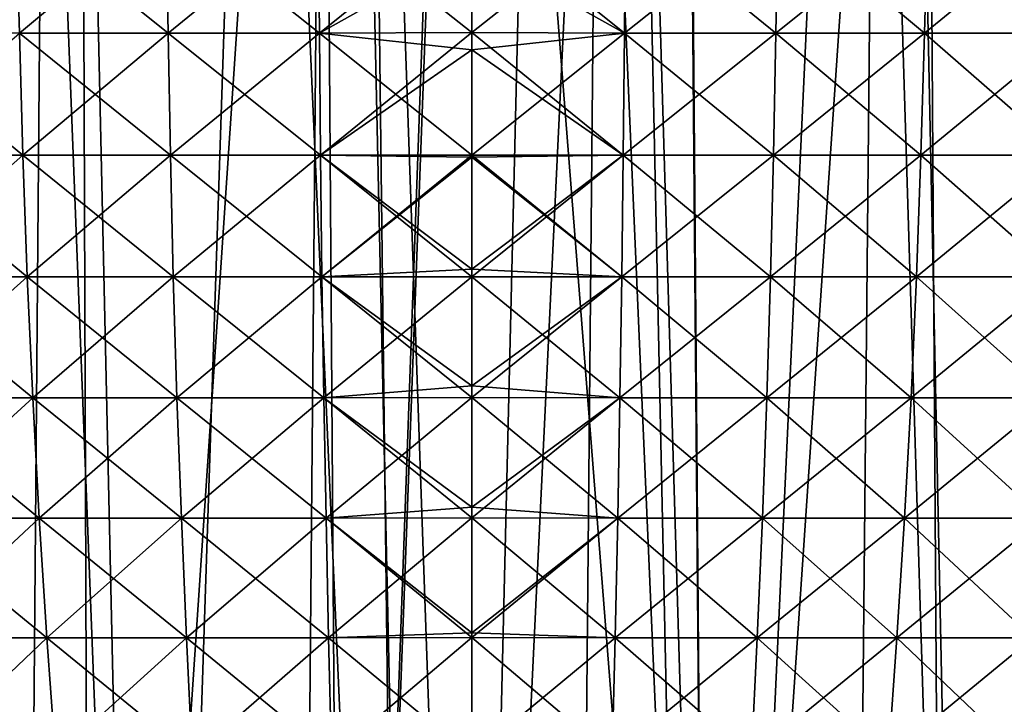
# Model space of a CAD drawing. Header units: millimetres. Extents: x -24 to 50, y -66 to 68.
# Tile 87 of 99: x -3.21 to 3.78, y 49.77 to 54.62. Entities that reach past the tile are written whole.
import ezdxf

# ---------------------------------------------------------------- set-up
doc = ezdxf.new("R2010")
doc.units = ezdxf.units.MM
doc.header["$LTSCALE"] = 65.185185
for name, color, linetype in [('1', 7, 'CONTINUOUS'), ('14', 7, 'CONTINUOUS'), ('15', 7, 'CONTINUOUS'), ('2', 7, 'CONTINUOUS'), ('43', 7, 'CONTINUOUS'), ('44', 7, 'CONTINUOUS')]:
    doc.layers.add(name, color=color, linetype=linetype)

msp = doc.modelspace()

# ---------------------------------------------------------------- linework, layer by layer
at = {"layer": '1', "color": 253, "linetype": 'Continuous', "true_color": 0xaab4c3}
for points in [[(-4.9007, 68.2, -24.0049), (-2.9531, 68.2, -24.3214), (-3.478, 5, -24.2519), (-4.9007, 68.2, -24.0049)], [(-3.478, 5, -24.2519), (-2.9531, 68.2, -24.3214), (-1.5446, 5, -24.4513), (-3.478, 5, -24.2519)], [(-2.9531, 68.2, -24.3214), (-0.9865, 68.2, -24.4801), (-1.5446, 5, -24.4513), (-2.9531, 68.2, -24.3214)], [(-1.5446, 5, -24.4513), (-0.9865, 68.2, -24.4801), (0.3985, 5, -24.4968), (-1.5446, 5, -24.4513)], [(-0.9865, 68.2, -24.4801), (0.9865, 68.2, -24.4801), (0.3985, 5, -24.4968), (-0.9865, 68.2, -24.4801)], [(0.3985, 5, -24.4968), (0.9865, 68.2, -24.4801), (2.3391, 5, -24.3881), (0.3985, 5, -24.4968)], [(0.9865, 68.2, -24.4801), (2.9531, 68.2, -24.3214), (2.3391, 5, -24.3881), (0.9865, 68.2, -24.4801)], [(2.3391, 5, -24.3881), (2.9531, 68.2, -24.3214), (4.265, 5, -24.1259), (2.3391, 5, -24.3881)], [(2.9531, 68.2, -24.3214), (4.9007, 68.2, -24.0049), (4.265, 5, -24.1259), (2.9531, 68.2, -24.3214)]]:
    msp.add_3dface(points, dxfattribs=at)
at = {"layer": '14', "color": 253, "linetype": 'Continuous', "true_color": 0xaab4c3}
for points in [[(0, 64.3, 20.5), (-0.9046, 39.2, 20.48), (-1.0729, 63.4, 20.4719), (0, 64.3, 20.5)], [(0, 63.4, 20.5), (-0.9046, 39.2, 20.48), (0, 64.3, 20.5), (0, 63.4, 20.5)], [(-3.2057, 63.4, -20.2478), (-4.8888, 63.4, -19.9085), (-4.0447, 39.2, -20.097), (-3.2057, 63.4, -20.2478)], [(-2.7823, 63.4, 20.3103), (-4.4703, 39.2, 20.0067), (-4.4722, 63.4, 20.0062), (-2.7823, 63.4, 20.3103)], [(-2.6979, 39.2, 20.3217), (-4.4703, 39.2, 20.0067), (-2.7823, 63.4, 20.3103), (-2.6979, 39.2, 20.3217)], [(-2.266, 39.2, -20.3744), (-3.2057, 63.4, -20.2478), (-4.0447, 39.2, -20.097), (-2.266, 39.2, -20.3744)], [(-1.5, 62.4, -20.445), (-3.2057, 63.4, -20.2478), (-2.266, 39.2, -20.3744), (-1.5, 62.4, -20.445)], [(-1.0729, 63.4, 20.4719), (-2.6979, 39.2, 20.3217), (-2.7823, 63.4, 20.3103), (-1.0729, 63.4, 20.4719)], [(-0.9046, 39.2, 20.48), (-2.6979, 39.2, 20.3217), (-1.0729, 63.4, 20.4719), (-0.9046, 39.2, 20.48)], [(0, 41, 20.5), (-0.9046, 39.2, 20.48), (0, 63.4, 20.5), (0, 41, 20.5)], [(-0.4698, 39.2, -20.4946), (-1.5, 62.4, -20.445), (-2.266, 39.2, -20.3744), (-0.4698, 39.2, -20.4946)], [(-0.7505, 62.4, -20.4863), (-1.5, 62.4, -20.445), (-0.4698, 39.2, -20.4946), (-0.7505, 62.4, -20.4863)], [(0, 62.4, -20.5), (-0.7505, 62.4, -20.4863), (0, 41, -20.5), (0, 62.4, -20.5)], [(0, 41, -20.5), (-0.7505, 62.4, -20.4863), (-0.4698, 39.2, -20.4946), (0, 41, -20.5)]]:
    msp.add_3dface(points, dxfattribs=at)
at = {"layer": '15', "color": 253, "linetype": 'Continuous', "true_color": 0xaab4c3}
for points in [[(1.7421, 41, 20.4258), (0, 41, 20.5), (1.0729, 63.4, 20.4719), (1.7421, 41, 20.4258)], [(0, 41, 20.5), (0, 63.4, 20.5), (0.5366, 63.4, 20.493), (0, 41, 20.5)], [(0, 41, 20.5), (0.5366, 63.4, 20.493), (1.0729, 63.4, 20.4719), (0, 41, 20.5)], [(1.7421, 41, 20.4258), (1.0729, 63.4, 20.4719), (2.7823, 63.4, 20.3103), (1.7421, 41, 20.4258)], [(1.5, 62.4, -20.445), (1.6814, 41, -20.4309), (1.5, 63.4, -20.445), (1.5, 62.4, -20.445)], [(1.5, 63.4, -20.445), (1.6814, 41, -20.4309), (3.2057, 63.4, -20.2478), (1.5, 63.4, -20.445)], [(1.6814, 41, -20.4309), (3.3515, 41, -20.2242), (3.2057, 63.4, -20.2478), (1.6814, 41, -20.4309)], [(3.4717, 41, 20.2039), (1.7421, 41, 20.4258), (2.7823, 63.4, 20.3103), (3.4717, 41, 20.2039)], [(4.4722, 63.4, 20.0062), (3.4717, 41, 20.2039), (2.7823, 63.4, 20.3103), (4.4722, 63.4, 20.0062)], [(3.2057, 63.4, -20.2478), (3.3515, 41, -20.2242), (4.8888, 63.4, -19.9085), (3.2057, 63.4, -20.2478)], [(3.3515, 41, -20.2242), (4.9991, 41, -19.8811), (4.8888, 63.4, -19.9085), (3.3515, 41, -20.2242)], [(5.1761, 41, 19.8358), (3.4717, 41, 20.2039), (4.4722, 63.4, 20.0062), (5.1761, 41, 19.8358)], [(0, 62.4, -20.5), (0, 41, -20.5), (1.6814, 41, -20.4309), (0, 62.4, -20.5)], [(0, 62.4, -20.5), (1.6814, 41, -20.4309), (0.7505, 62.4, -20.4863), (0, 62.4, -20.5)], [(0.7505, 62.4, -20.4863), (1.6814, 41, -20.4309), (1.5, 62.4, -20.445), (0.7505, 62.4, -20.4863)]]:
    msp.add_3dface(points, dxfattribs=at)
at = {"layer": '2', "color": 253, "linetype": 'Continuous', "true_color": 0xaab4c3}
for points in [[(-4.9007, 68.2, 24.0049), (-3.478, 5, 24.2519), (-2.9531, 68.2, 24.3214), (-4.9007, 68.2, 24.0049)], [(-3.478, 5, 24.2519), (-1.5446, 5, 24.4513), (-2.9531, 68.2, 24.3214), (-3.478, 5, 24.2519)], [(-2.9531, 68.2, 24.3214), (-1.5446, 5, 24.4513), (-0.9865, 68.2, 24.4801), (-2.9531, 68.2, 24.3214)], [(-1.5446, 5, 24.4513), (0.3985, 5, 24.4968), (-0.9865, 68.2, 24.4801), (-1.5446, 5, 24.4513)], [(-0.9865, 68.2, 24.4801), (0.3985, 5, 24.4968), (0.9865, 68.2, 24.4801), (-0.9865, 68.2, 24.4801)], [(0.3985, 5, 24.4968), (2.3391, 5, 24.3881), (0.9865, 68.2, 24.4801), (0.3985, 5, 24.4968)], [(0.9865, 68.2, 24.4801), (2.3391, 5, 24.3881), (2.9531, 68.2, 24.3214), (0.9865, 68.2, 24.4801)], [(2.3391, 5, 24.3881), (4.265, 5, 24.1259), (2.9531, 68.2, 24.3214), (2.3391, 5, 24.3881)], [(2.9531, 68.2, 24.3214), (4.265, 5, 24.1259), (4.9007, 68.2, 24.0049), (2.9531, 68.2, 24.3214)]]:
    msp.add_3dface(points, dxfattribs=at)
at = {"layer": '43', "linetype": 'Continuous'}
for points in [[(0, 55.1349, 11.7894), (1.0821, 54.529, 11.6776), (0, 55.3992, 11.82), (0, 55.1349, 11.7894)], [(0, 55.3992, 11.82), (1.0821, 54.529, 11.6776), (1.0906, 55.3954, 11.7691), (0, 55.3992, 11.82)], [(1.0821, 54.529, -11.6776), (0, 54.5317, -11.7279), (1.0906, 55.3954, -11.7691), (1.0821, 54.529, -11.6776)], [(0, 54.5317, -11.7279), (0, 55.1349, -11.7894), (1.0906, 55.3954, -11.7691), (0, 54.5317, -11.7279)], [(1.0821, 54.529, 11.6776), (2.1549, 54.529, 11.5279), (1.0906, 55.3954, 11.7691), (1.0821, 54.529, 11.6776)], [(2.1549, 54.529, -11.5279), (1.0821, 54.529, -11.6776), (2.1718, 55.3954, -11.6183), (2.1549, 54.529, -11.5279)], [(2.1718, 55.3954, -11.6183), (1.0821, 54.529, -11.6776), (1.0906, 55.3954, -11.7691), (2.1718, 55.3954, -11.6183)], [(1.0906, 55.3954, 11.7691), (2.1549, 54.529, 11.5279), (2.1718, 55.3954, 11.6183), (1.0906, 55.3954, 11.7691)], [(2.1549, 54.529, 11.5279), (3.2094, 54.529, 11.2799), (2.1718, 55.3954, 11.6183), (2.1549, 54.529, 11.5279)], [(3.2094, 54.529, -11.2799), (2.1549, 54.529, -11.5279), (3.2346, 55.3954, -11.3683), (3.2094, 54.529, -11.2799)], [(3.2346, 55.3954, -11.3683), (2.1549, 54.529, -11.5279), (2.1718, 55.3954, -11.6183), (3.2346, 55.3954, -11.3683)], [(2.1718, 55.3954, 11.6183), (3.2094, 54.529, 11.2799), (3.2346, 55.3954, 11.3683), (2.1718, 55.3954, 11.6183)], [(3.2094, 54.529, 11.2799), (4.2365, 54.529, 10.9357), (3.2346, 55.3954, 11.3683), (3.2094, 54.529, 11.2799)], [(4.2365, 54.529, -10.9357), (3.2094, 54.529, -11.2799), (4.2697, 55.3954, -11.0214), (4.2365, 54.529, -10.9357)], [(4.2697, 55.3954, -11.0214), (3.2094, 54.529, -11.2799), (3.2346, 55.3954, -11.3683), (4.2697, 55.3954, -11.0214)], [(3.2346, 55.3954, 11.3683), (4.2365, 54.529, 10.9357), (4.2697, 55.3954, 11.0214), (3.2346, 55.3954, 11.3683)], [(0, 54.5317, 11.7279), (1.0821, 54.529, 11.6776), (0, 55.1349, 11.7894), (0, 54.5317, 11.7279)], [(0, 54.4103, 11.7161), (1.0739, 53.6621, 11.5893), (0, 54.5317, 11.7279), (0, 54.4103, 11.7161)], [(0, 54.5317, 11.7279), (1.0739, 53.6621, 11.5893), (1.0821, 54.529, 11.6776), (0, 54.5317, 11.7279)], [(1.0821, 54.529, -11.6776), (0, 54.4103, -11.7161), (0, 54.5317, -11.7279), (1.0821, 54.529, -11.6776)], [(1.0739, 53.6621, -11.5893), (0, 53.6624, -11.639), (1.0821, 54.529, -11.6776), (1.0739, 53.6621, -11.5893)], [(0, 53.6624, -11.639), (0, 54.4103, -11.7161), (1.0821, 54.529, -11.6776), (0, 53.6624, -11.639)], [(1.0739, 53.6621, 11.5893), (2.1387, 53.6621, 11.4408), (1.0821, 54.529, 11.6776), (1.0739, 53.6621, 11.5893)], [(2.1387, 53.6621, -11.4408), (1.0739, 53.6621, -11.5893), (2.1549, 54.529, -11.5279), (2.1387, 53.6621, -11.4408)], [(2.1549, 54.529, -11.5279), (1.0739, 53.6621, -11.5893), (1.0821, 54.529, -11.6776), (2.1549, 54.529, -11.5279)], [(1.0821, 54.529, 11.6776), (2.1387, 53.6621, 11.4408), (2.1549, 54.529, 11.5279), (1.0821, 54.529, 11.6776)], [(2.1387, 53.6621, 11.4408), (3.1852, 53.6621, 11.1947), (2.1549, 54.529, 11.5279), (2.1387, 53.6621, 11.4408)], [(3.1852, 53.6621, -11.1947), (2.1387, 53.6621, -11.4408), (3.2094, 54.529, -11.2799), (3.1852, 53.6621, -11.1947)], [(3.2094, 54.529, -11.2799), (2.1387, 53.6621, -11.4408), (2.1549, 54.529, -11.5279), (3.2094, 54.529, -11.2799)], [(2.1549, 54.529, 11.5279), (3.1852, 53.6621, 11.1947), (3.2094, 54.529, 11.2799), (2.1549, 54.529, 11.5279)], [(3.1852, 53.6621, 11.1947), (4.2045, 53.6621, 10.853), (3.2094, 54.529, 11.2799), (3.1852, 53.6621, 11.1947)], [(4.2045, 53.6621, -10.853), (3.1852, 53.6621, -11.1947), (4.2365, 54.529, -10.9357), (4.2045, 53.6621, -10.853)], [(4.2365, 54.529, -10.9357), (3.1852, 53.6621, -11.1947), (3.2094, 54.529, -11.2799), (4.2365, 54.529, -10.9357)], [(3.2094, 54.529, 11.2799), (4.2045, 53.6621, 10.853), (4.2365, 54.529, 10.9357), (3.2094, 54.529, 11.2799)], [(0, 53.6624, 11.639), (1.0739, 53.6621, 11.5893), (0, 54.4103, 11.7161), (0, 53.6624, 11.639)], [(0, 53.6481, 11.6374), (1.0635, 52.7992, 11.4765), (0, 53.6624, 11.639), (0, 53.6481, 11.6374)], [(0, 53.6624, 11.639), (1.0635, 52.7992, 11.4765), (1.0739, 53.6621, 11.5893), (0, 53.6624, 11.639)], [(0, 53.6624, -11.639), (1.0739, 53.6621, -11.5893), (0, 53.6481, -11.6374), (0, 53.6624, -11.639)], [(1.0635, 52.7992, -11.4765), (0, 52.8003, -11.5258), (1.0739, 53.6621, -11.5893), (1.0635, 52.7992, -11.4765)], [(0, 52.8003, -11.5258), (0, 52.853, -11.5336), (1.0739, 53.6621, -11.5893), (0, 52.8003, -11.5258)], [(1.0739, 53.6621, -11.5893), (0, 52.853, -11.5336), (0, 53.6481, -11.6374), (1.0739, 53.6621, -11.5893)], [(0, 52.853, 11.5336), (1.0635, 52.7992, 11.4765), (0, 53.6481, 11.6374), (0, 52.853, 11.5336)], [(1.0635, 52.7992, 11.4765), (2.1178, 52.7992, 11.3294), (1.0739, 53.6621, 11.5893), (1.0635, 52.7992, 11.4765)], [(2.1178, 52.7992, -11.3294), (1.0635, 52.7992, -11.4765), (2.1387, 53.6621, -11.4408), (2.1178, 52.7992, -11.3294)], [(2.1387, 53.6621, -11.4408), (1.0635, 52.7992, -11.4765), (1.0739, 53.6621, -11.5893), (2.1387, 53.6621, -11.4408)], [(1.0739, 53.6621, 11.5893), (2.1178, 52.7992, 11.3294), (2.1387, 53.6621, 11.4408), (1.0739, 53.6621, 11.5893)], [(2.1178, 52.7992, 11.3294), (3.1541, 52.7992, 11.0857), (2.1387, 53.6621, 11.4408), (2.1178, 52.7992, 11.3294)], [(3.1541, 52.7992, -11.0857), (2.1178, 52.7992, -11.3294), (3.1852, 53.6621, -11.1947), (3.1541, 52.7992, -11.0857)], [(3.1852, 53.6621, -11.1947), (2.1178, 52.7992, -11.3294), (2.1387, 53.6621, -11.4408), (3.1852, 53.6621, -11.1947)], [(2.1387, 53.6621, 11.4408), (3.1541, 52.7992, 11.0857), (3.1852, 53.6621, 11.1947), (2.1387, 53.6621, 11.4408)], [(3.1541, 52.7992, 11.0857), (4.1635, 52.7992, 10.7473), (3.1852, 53.6621, 11.1947), (3.1541, 52.7992, 11.0857)], [(4.1635, 52.7992, -10.7473), (3.1541, 52.7992, -11.0857), (4.2045, 53.6621, -10.853), (4.1635, 52.7992, -10.7473)], [(4.2045, 53.6621, -10.853), (3.1541, 52.7992, -11.0857), (3.1852, 53.6621, -11.1947), (4.2045, 53.6621, -10.853)], [(3.1852, 53.6621, 11.1947), (4.1635, 52.7992, 10.7473), (4.2045, 53.6621, 10.853), (3.1852, 53.6621, 11.1947)], [(0, 52.8003, 11.5258), (1.0635, 52.7992, 11.4765), (0, 52.853, 11.5336), (0, 52.8003, 11.5258)], [(0, 52.0251, 11.399), (1.0504, 51.941, 11.3353), (0, 52.8003, 11.5258), (0, 52.0251, 11.399)], [(0, 52.8003, 11.5258), (1.0504, 51.941, 11.3353), (1.0635, 52.7992, 11.4765), (0, 52.8003, 11.5258)], [(1.0635, 52.7992, -11.4765), (0, 52.0251, -11.399), (0, 52.8003, -11.5258), (1.0635, 52.7992, -11.4765)], [(1.0504, 51.941, -11.3353), (0, 51.9427, -11.3841), (1.0635, 52.7992, -11.4765), (1.0504, 51.941, -11.3353)], [(0, 51.9427, -11.3841), (0, 52.0251, -11.399), (1.0635, 52.7992, -11.4765), (0, 51.9427, -11.3841)], [(1.0504, 51.941, 11.3353), (2.0918, 51.941, 11.19), (1.0635, 52.7992, 11.4765), (1.0504, 51.941, 11.3353)], [(2.0918, 51.941, -11.19), (1.0504, 51.941, -11.3353), (2.1178, 52.7992, -11.3294), (2.0918, 51.941, -11.19)], [(2.1178, 52.7992, -11.3294), (1.0504, 51.941, -11.3353), (1.0635, 52.7992, -11.4765), (2.1178, 52.7992, -11.3294)], [(1.0635, 52.7992, 11.4765), (2.0918, 51.941, 11.19), (2.1178, 52.7992, 11.3294), (1.0635, 52.7992, 11.4765)], [(2.0918, 51.941, 11.19), (3.1153, 51.941, 10.9493), (2.1178, 52.7992, 11.3294), (2.0918, 51.941, 11.19)], [(3.1153, 51.941, -10.9493), (2.0918, 51.941, -11.19), (3.1541, 52.7992, -11.0857), (3.1153, 51.941, -10.9493)], [(3.1541, 52.7992, -11.0857), (2.0918, 51.941, -11.19), (2.1178, 52.7992, -11.3294), (3.1541, 52.7992, -11.0857)], [(2.1178, 52.7992, 11.3294), (3.1153, 51.941, 10.9493), (3.1541, 52.7992, 11.0857), (2.1178, 52.7992, 11.3294)], [(3.1153, 51.941, 10.9493), (4.1123, 51.941, 10.6151), (3.1541, 52.7992, 11.0857), (3.1153, 51.941, 10.9493)], [(4.1123, 51.941, -10.6151), (3.1153, 51.941, -10.9493), (4.1635, 52.7992, -10.7473), (4.1123, 51.941, -10.6151)], [(4.1635, 52.7992, -10.7473), (3.1153, 51.941, -10.9493), (3.1541, 52.7992, -11.0857), (4.1635, 52.7992, -10.7473)], [(3.1541, 52.7992, 11.0857), (4.1123, 51.941, 10.6151), (4.1635, 52.7992, 10.7473), (3.1541, 52.7992, 11.0857)], [(0, 51.9427, 11.3841), (1.0504, 51.941, 11.3353), (0, 52.0251, 11.399), (0, 51.9427, 11.3841)], [(0, 51.1651, 11.2308), (1.0347, 51.0878, 11.1664), (0, 51.9427, 11.3841), (0, 51.1651, 11.2308)], [(0, 51.9427, 11.3841), (1.0347, 51.0878, 11.1664), (1.0504, 51.941, 11.3353), (0, 51.9427, 11.3841)], [(1.0504, 51.941, -11.3353), (0, 51.1651, -11.2308), (0, 51.9427, -11.3841), (1.0504, 51.941, -11.3353)], [(1.0347, 51.0878, -11.1664), (0, 51.0892, -11.2145), (1.0504, 51.941, -11.3353), (1.0347, 51.0878, -11.1664)], [(0, 51.0892, -11.2145), (0, 51.1651, -11.2308), (1.0504, 51.941, -11.3353), (0, 51.0892, -11.2145)], [(1.0347, 51.0878, 11.1664), (2.0606, 51.0878, 11.0233), (1.0504, 51.941, 11.3353), (1.0347, 51.0878, 11.1664)], [(2.0606, 51.0878, -11.0233), (1.0347, 51.0878, -11.1664), (2.0918, 51.941, -11.19), (2.0606, 51.0878, -11.0233)], [(2.0918, 51.941, -11.19), (1.0347, 51.0878, -11.1664), (1.0504, 51.941, -11.3353), (2.0918, 51.941, -11.19)], [(1.0504, 51.941, 11.3353), (2.0606, 51.0878, 11.0233), (2.0918, 51.941, 11.19), (1.0504, 51.941, 11.3353)], [(2.0606, 51.0878, 11.0233), (3.0689, 51.0878, 10.7861), (2.0918, 51.941, 11.19), (2.0606, 51.0878, 11.0233)], [(3.0689, 51.0878, -10.7861), (2.0606, 51.0878, -11.0233), (3.1153, 51.941, -10.9493), (3.0689, 51.0878, -10.7861)], [(3.1153, 51.941, -10.9493), (2.0606, 51.0878, -11.0233), (2.0918, 51.941, -11.19), (3.1153, 51.941, -10.9493)], [(2.0918, 51.941, 11.19), (3.0689, 51.0878, 10.7861), (3.1153, 51.941, 10.9493), (2.0918, 51.941, 11.19)], [(3.0689, 51.0878, 10.7861), (4.051, 51.0878, 10.4569), (3.1153, 51.941, 10.9493), (3.0689, 51.0878, 10.7861)], [(4.051, 51.0878, -10.4569), (3.0689, 51.0878, -10.7861), (4.1123, 51.941, -10.6151), (4.051, 51.0878, -10.4569)], [(4.1123, 51.941, -10.6151), (3.0689, 51.0878, -10.7861), (3.1153, 51.941, -10.9493), (4.1123, 51.941, -10.6151)], [(3.1153, 51.941, 10.9493), (4.051, 51.0878, 10.4569), (4.1123, 51.941, 10.6151), (3.1153, 51.941, 10.9493)], [(0, 51.0892, 11.2145), (1.0347, 51.0878, 11.1664), (0, 51.1651, 11.2308), (0, 51.0892, 11.2145)], [(0, 50.2737, 11.0259), (1.0166, 50.2393, 10.9704), (0, 51.0892, 11.2145), (0, 50.2737, 11.0259)], [(0, 51.0892, 11.2145), (1.0166, 50.2393, 10.9704), (1.0347, 51.0878, 11.1664), (0, 51.0892, 11.2145)], [(1.0347, 51.0878, -11.1664), (0, 50.2737, -11.0259), (0, 51.0892, -11.2145), (1.0347, 51.0878, -11.1664)], [(1.0166, 50.2393, -10.9704), (0, 50.24, -11.0176), (1.0347, 51.0878, -11.1664), (1.0166, 50.2393, -10.9704)], [(0, 50.24, -11.0176), (0, 50.2737, -11.0259), (1.0347, 51.0878, -11.1664), (0, 50.24, -11.0176)], [(1.0166, 50.2393, 10.9704), (2.0244, 50.2393, 10.8298), (1.0347, 51.0878, 11.1664), (1.0166, 50.2393, 10.9704)], [(2.0244, 50.2393, -10.8298), (1.0166, 50.2393, -10.9704), (2.0606, 51.0878, -11.0233), (2.0244, 50.2393, -10.8298)], [(2.0606, 51.0878, -11.0233), (1.0166, 50.2393, -10.9704), (1.0347, 51.0878, -11.1664), (2.0606, 51.0878, -11.0233)], [(1.0347, 51.0878, 11.1664), (2.0244, 50.2393, 10.8298), (2.0606, 51.0878, 11.0233), (1.0347, 51.0878, 11.1664)], [(2.0244, 50.2393, 10.8298), (3.0151, 50.2393, 10.5968), (2.0606, 51.0878, 11.0233), (2.0244, 50.2393, 10.8298)], [(3.0151, 50.2393, -10.5968), (2.0244, 50.2393, -10.8298), (3.0689, 51.0878, -10.7861), (3.0151, 50.2393, -10.5968)], [(3.0689, 51.0878, -10.7861), (2.0244, 50.2393, -10.8298), (2.0606, 51.0878, -11.0233), (3.0689, 51.0878, -10.7861)], [(2.0606, 51.0878, 11.0233), (3.0151, 50.2393, 10.5968), (3.0689, 51.0878, 10.7861), (2.0606, 51.0878, 11.0233)], [(3.0151, 50.2393, 10.5968), (3.98, 50.2393, 10.2734), (3.0689, 51.0878, 10.7861), (3.0151, 50.2393, 10.5968)], [(3.98, 50.2393, -10.2734), (3.0151, 50.2393, -10.5968), (4.051, 51.0878, -10.4569), (3.98, 50.2393, -10.2734)], [(4.051, 51.0878, -10.4569), (3.0151, 50.2393, -10.5968), (3.0689, 51.0878, -10.7861), (4.051, 51.0878, -10.4569)], [(3.0689, 51.0878, 10.7861), (3.98, 50.2393, 10.2734), (4.051, 51.0878, 10.4569), (3.0689, 51.0878, 10.7861)], [(0, 50.24, 11.0176), (1.0166, 50.2393, 10.9704), (0, 50.2737, 11.0259), (0, 50.24, 11.0176)], [(0, 49.3966, 10.7944), (0.996, 49.3958, 10.7481), (0, 50.24, 11.0176), (0, 49.3966, 10.7944)], [(0, 50.24, 11.0176), (0.996, 49.3958, 10.7481), (1.0166, 50.2393, 10.9704), (0, 50.24, 11.0176)], [(0, 49.3966, -10.7944), (0, 50.24, -11.0176), (1.0166, 50.2393, -10.9704), (0, 49.3966, -10.7944)], [(0.996, 49.3958, -10.7481), (0, 49.3966, -10.7944), (1.0166, 50.2393, -10.9704), (0.996, 49.3958, -10.7481)], [(0.996, 49.3958, 10.7481), (1.9834, 49.3958, 10.6104), (1.0166, 50.2393, 10.9704), (0.996, 49.3958, 10.7481)], [(1.9834, 49.3958, -10.6104), (0.996, 49.3958, -10.7481), (2.0244, 50.2393, -10.8298), (1.9834, 49.3958, -10.6104)], [(2.0244, 50.2393, -10.8298), (0.996, 49.3958, -10.7481), (1.0166, 50.2393, -10.9704), (2.0244, 50.2393, -10.8298)], [(1.0166, 50.2393, 10.9704), (1.9834, 49.3958, 10.6104), (2.0244, 50.2393, 10.8298), (1.0166, 50.2393, 10.9704)], [(1.9834, 49.3958, 10.6104), (2.954, 49.3958, 10.3821), (2.0244, 50.2393, 10.8298), (1.9834, 49.3958, 10.6104)], [(2.954, 49.3958, -10.3821), (1.9834, 49.3958, -10.6104), (3.0151, 50.2393, -10.5968), (2.954, 49.3958, -10.3821)], [(3.0151, 50.2393, -10.5968), (1.9834, 49.3958, -10.6104), (2.0244, 50.2393, -10.8298), (3.0151, 50.2393, -10.5968)], [(2.0244, 50.2393, 10.8298), (2.954, 49.3958, 10.3821), (3.0151, 50.2393, 10.5968), (2.0244, 50.2393, 10.8298)], [(2.954, 49.3958, 10.3821), (3.8993, 49.3958, 10.0653), (3.0151, 50.2393, 10.5968), (2.954, 49.3958, 10.3821)], [(3.8993, 49.3958, -10.0653), (2.954, 49.3958, -10.3821), (3.98, 50.2393, -10.2734), (3.8993, 49.3958, -10.0653)], [(3.98, 50.2393, -10.2734), (2.954, 49.3958, -10.3821), (3.0151, 50.2393, -10.5968), (3.98, 50.2393, -10.2734)], [(3.0151, 50.2393, 10.5968), (3.8993, 49.3958, 10.0653), (3.98, 50.2393, 10.2734), (3.0151, 50.2393, 10.5968)]]:
    msp.add_3dface(points, dxfattribs=at)
at = {"layer": '44', "linetype": 'Continuous'}
for points in [[(-2.1718, 55.3954, -11.6183), (-3.2094, 54.529, -11.2799), (-3.2346, 55.3954, -11.3683), (-2.1718, 55.3954, -11.6183)], [(-3.2094, 54.529, 11.2799), (-2.1549, 54.529, 11.5279), (-3.2346, 55.3954, 11.3683), (-3.2094, 54.529, 11.2799)], [(-3.2346, 55.3954, 11.3683), (-2.1549, 54.529, 11.5279), (-2.1718, 55.3954, 11.6183), (-3.2346, 55.3954, 11.3683)], [(-2.1549, 54.529, -11.5279), (-3.2094, 54.529, -11.2799), (-2.1718, 55.3954, -11.6183), (-2.1549, 54.529, -11.5279)], [(-1.0906, 55.3954, -11.7691), (-2.1549, 54.529, -11.5279), (-2.1718, 55.3954, -11.6183), (-1.0906, 55.3954, -11.7691)], [(-2.1549, 54.529, 11.5279), (-1.0821, 54.529, 11.6776), (-2.1718, 55.3954, 11.6183), (-2.1549, 54.529, 11.5279)], [(-2.1718, 55.3954, 11.6183), (-1.0821, 54.529, 11.6776), (-1.0906, 55.3954, 11.7691), (-2.1718, 55.3954, 11.6183)], [(-1.0821, 54.529, -11.6776), (-2.1549, 54.529, -11.5279), (-1.0906, 55.3954, -11.7691), (-1.0821, 54.529, -11.6776)], [(0, 55.3992, -11.82), (-1.0821, 54.529, -11.6776), (-1.0906, 55.3954, -11.7691), (0, 55.3992, -11.82)], [(0, 54.5317, 11.7279), (0, 55.1349, 11.7894), (-1.0906, 55.3954, 11.7691), (0, 54.5317, 11.7279)], [(-1.0821, 54.529, 11.6776), (0, 54.5317, 11.7279), (-1.0906, 55.3954, 11.7691), (-1.0821, 54.529, 11.6776)], [(0, 55.3992, -11.82), (0, 55.1349, -11.7894), (-1.0821, 54.529, -11.6776), (0, 55.3992, -11.82)], [(0, 55.1349, -11.7894), (0, 54.5317, -11.7279), (-1.0821, 54.529, -11.6776), (0, 55.1349, -11.7894)], [(-4.2045, 53.6621, 10.853), (-3.1852, 53.6621, 11.1947), (-4.2365, 54.529, 10.9357), (-4.2045, 53.6621, 10.853)], [(-4.2365, 54.529, 10.9357), (-3.1852, 53.6621, 11.1947), (-3.2094, 54.529, 11.2799), (-4.2365, 54.529, 10.9357)], [(-3.1852, 53.6621, -11.1947), (-4.2045, 53.6621, -10.853), (-3.2094, 54.529, -11.2799), (-3.1852, 53.6621, -11.1947)], [(-2.1549, 54.529, -11.5279), (-3.1852, 53.6621, -11.1947), (-3.2094, 54.529, -11.2799), (-2.1549, 54.529, -11.5279)], [(-3.1852, 53.6621, 11.1947), (-2.1387, 53.6621, 11.4408), (-3.2094, 54.529, 11.2799), (-3.1852, 53.6621, 11.1947)], [(-3.2094, 54.529, 11.2799), (-2.1387, 53.6621, 11.4408), (-2.1549, 54.529, 11.5279), (-3.2094, 54.529, 11.2799)], [(-2.1387, 53.6621, -11.4408), (-3.1852, 53.6621, -11.1947), (-2.1549, 54.529, -11.5279), (-2.1387, 53.6621, -11.4408)], [(-1.0821, 54.529, -11.6776), (-2.1387, 53.6621, -11.4408), (-2.1549, 54.529, -11.5279), (-1.0821, 54.529, -11.6776)], [(-2.1387, 53.6621, 11.4408), (-1.0739, 53.6621, 11.5893), (-2.1549, 54.529, 11.5279), (-2.1387, 53.6621, 11.4408)], [(-2.1549, 54.529, 11.5279), (-1.0739, 53.6621, 11.5893), (-1.0821, 54.529, 11.6776), (-2.1549, 54.529, 11.5279)], [(-1.0739, 53.6621, -11.5893), (-2.1387, 53.6621, -11.4408), (-1.0821, 54.529, -11.6776), (-1.0739, 53.6621, -11.5893)], [(0, 54.4103, 11.7161), (0, 54.5317, 11.7279), (-1.0821, 54.529, 11.6776), (0, 54.4103, 11.7161)], [(0, 54.5317, -11.7279), (-1.0739, 53.6621, -11.5893), (-1.0821, 54.529, -11.6776), (0, 54.5317, -11.7279)], [(0, 53.6624, 11.639), (0, 54.4103, 11.7161), (-1.0821, 54.529, 11.6776), (0, 53.6624, 11.639)], [(-1.0739, 53.6621, 11.5893), (0, 53.6624, 11.639), (-1.0821, 54.529, 11.6776), (-1.0739, 53.6621, 11.5893)], [(0, 54.5317, -11.7279), (0, 54.4103, -11.7161), (-1.0739, 53.6621, -11.5893), (0, 54.5317, -11.7279)], [(0, 54.4103, -11.7161), (0, 53.6624, -11.639), (-1.0739, 53.6621, -11.5893), (0, 54.4103, -11.7161)], [(-3.1852, 53.6621, -11.1947), (-4.1635, 52.7992, -10.7473), (-4.2045, 53.6621, -10.853), (-3.1852, 53.6621, -11.1947)], [(-4.1635, 52.7992, 10.7473), (-3.1541, 52.7992, 11.0857), (-4.2045, 53.6621, 10.853), (-4.1635, 52.7992, 10.7473)], [(-4.2045, 53.6621, 10.853), (-3.1541, 52.7992, 11.0857), (-3.1852, 53.6621, 11.1947), (-4.2045, 53.6621, 10.853)], [(-3.1541, 52.7992, -11.0857), (-4.1635, 52.7992, -10.7473), (-3.1852, 53.6621, -11.1947), (-3.1541, 52.7992, -11.0857)], [(-2.1387, 53.6621, -11.4408), (-3.1541, 52.7992, -11.0857), (-3.1852, 53.6621, -11.1947), (-2.1387, 53.6621, -11.4408)], [(-3.1541, 52.7992, 11.0857), (-2.1178, 52.7992, 11.3294), (-3.1852, 53.6621, 11.1947), (-3.1541, 52.7992, 11.0857)], [(-3.1852, 53.6621, 11.1947), (-2.1178, 52.7992, 11.3294), (-2.1387, 53.6621, 11.4408), (-3.1852, 53.6621, 11.1947)], [(-2.1178, 52.7992, -11.3294), (-3.1541, 52.7992, -11.0857), (-2.1387, 53.6621, -11.4408), (-2.1178, 52.7992, -11.3294)], [(-1.0739, 53.6621, -11.5893), (-2.1178, 52.7992, -11.3294), (-2.1387, 53.6621, -11.4408), (-1.0739, 53.6621, -11.5893)], [(-2.1178, 52.7992, 11.3294), (-1.0635, 52.7992, 11.4765), (-2.1387, 53.6621, 11.4408), (-2.1178, 52.7992, 11.3294)], [(-2.1387, 53.6621, 11.4408), (-1.0635, 52.7992, 11.4765), (-1.0739, 53.6621, 11.5893), (-2.1387, 53.6621, 11.4408)], [(-1.0635, 52.7992, -11.4765), (-2.1178, 52.7992, -11.3294), (-1.0739, 53.6621, -11.5893), (-1.0635, 52.7992, -11.4765)], [(0, 53.6481, 11.6374), (0, 53.6624, 11.639), (-1.0739, 53.6621, 11.5893), (0, 53.6481, 11.6374)], [(0, 53.6624, -11.639), (-1.0635, 52.7992, -11.4765), (-1.0739, 53.6621, -11.5893), (0, 53.6624, -11.639)], [(0, 52.8003, 11.5258), (0, 52.853, 11.5336), (-1.0739, 53.6621, 11.5893), (0, 52.8003, 11.5258)], [(-1.0635, 52.7992, 11.4765), (0, 52.8003, 11.5258), (-1.0739, 53.6621, 11.5893), (-1.0635, 52.7992, 11.4765)], [(0, 52.853, 11.5336), (0, 53.6481, 11.6374), (-1.0739, 53.6621, 11.5893), (0, 52.853, 11.5336)], [(0, 53.6624, -11.639), (0, 53.6481, -11.6374), (-1.0635, 52.7992, -11.4765), (0, 53.6624, -11.639)], [(0, 53.6481, -11.6374), (0, 52.853, -11.5336), (-1.0635, 52.7992, -11.4765), (0, 53.6481, -11.6374)], [(0, 52.853, -11.5336), (0, 52.8003, -11.5258), (-1.0635, 52.7992, -11.4765), (0, 52.853, -11.5336)], [(0, 52.0251, 11.399), (0, 52.8003, 11.5258), (-1.0635, 52.7992, 11.4765), (0, 52.0251, 11.399)], [(0, 52.8003, -11.5258), (-1.0504, 51.941, -11.3353), (-1.0635, 52.7992, -11.4765), (0, 52.8003, -11.5258)], [(0, 52.8003, -11.5258), (0, 52.0251, -11.399), (-1.0504, 51.941, -11.3353), (0, 52.8003, -11.5258)], [(-3.1541, 52.7992, -11.0857), (-4.1123, 51.941, -10.6151), (-4.1635, 52.7992, -10.7473), (-3.1541, 52.7992, -11.0857)], [(-4.1123, 51.941, 10.6151), (-3.1153, 51.941, 10.9493), (-4.1635, 52.7992, 10.7473), (-4.1123, 51.941, 10.6151)], [(-4.1635, 52.7992, 10.7473), (-3.1153, 51.941, 10.9493), (-3.1541, 52.7992, 11.0857), (-4.1635, 52.7992, 10.7473)], [(-3.1153, 51.941, -10.9493), (-4.1123, 51.941, -10.6151), (-3.1541, 52.7992, -11.0857), (-3.1153, 51.941, -10.9493)], [(-2.1178, 52.7992, -11.3294), (-3.1153, 51.941, -10.9493), (-3.1541, 52.7992, -11.0857), (-2.1178, 52.7992, -11.3294)], [(-3.1153, 51.941, 10.9493), (-2.0918, 51.941, 11.19), (-3.1541, 52.7992, 11.0857), (-3.1153, 51.941, 10.9493)], [(-3.1541, 52.7992, 11.0857), (-2.0918, 51.941, 11.19), (-2.1178, 52.7992, 11.3294), (-3.1541, 52.7992, 11.0857)], [(-2.0918, 51.941, -11.19), (-3.1153, 51.941, -10.9493), (-2.1178, 52.7992, -11.3294), (-2.0918, 51.941, -11.19)], [(-1.0635, 52.7992, -11.4765), (-2.0918, 51.941, -11.19), (-2.1178, 52.7992, -11.3294), (-1.0635, 52.7992, -11.4765)], [(-2.0918, 51.941, 11.19), (-1.0504, 51.941, 11.3353), (-2.1178, 52.7992, 11.3294), (-2.0918, 51.941, 11.19)], [(-2.1178, 52.7992, 11.3294), (-1.0504, 51.941, 11.3353), (-1.0635, 52.7992, 11.4765), (-2.1178, 52.7992, 11.3294)], [(-1.0504, 51.941, -11.3353), (-2.0918, 51.941, -11.19), (-1.0635, 52.7992, -11.4765), (-1.0504, 51.941, -11.3353)], [(0, 51.9427, 11.3841), (0, 52.0251, 11.399), (-1.0635, 52.7992, 11.4765), (0, 51.9427, 11.3841)], [(-1.0504, 51.941, 11.3353), (0, 51.9427, 11.3841), (-1.0635, 52.7992, 11.4765), (-1.0504, 51.941, 11.3353)], [(0, 52.0251, -11.399), (0, 51.9427, -11.3841), (-1.0504, 51.941, -11.3353), (0, 52.0251, -11.399)], [(-3.1153, 51.941, -10.9493), (-4.051, 51.0878, -10.4569), (-4.1123, 51.941, -10.6151), (-3.1153, 51.941, -10.9493)], [(-4.051, 51.0878, 10.4569), (-3.0689, 51.0878, 10.7861), (-4.1123, 51.941, 10.6151), (-4.051, 51.0878, 10.4569)], [(-4.1123, 51.941, 10.6151), (-3.0689, 51.0878, 10.7861), (-3.1153, 51.941, 10.9493), (-4.1123, 51.941, 10.6151)], [(-3.0689, 51.0878, -10.7861), (-4.051, 51.0878, -10.4569), (-3.1153, 51.941, -10.9493), (-3.0689, 51.0878, -10.7861)], [(-2.0918, 51.941, -11.19), (-3.0689, 51.0878, -10.7861), (-3.1153, 51.941, -10.9493), (-2.0918, 51.941, -11.19)], [(-3.0689, 51.0878, 10.7861), (-2.0606, 51.0878, 11.0233), (-3.1153, 51.941, 10.9493), (-3.0689, 51.0878, 10.7861)], [(-3.1153, 51.941, 10.9493), (-2.0606, 51.0878, 11.0233), (-2.0918, 51.941, 11.19), (-3.1153, 51.941, 10.9493)], [(-2.0606, 51.0878, -11.0233), (-3.0689, 51.0878, -10.7861), (-2.0918, 51.941, -11.19), (-2.0606, 51.0878, -11.0233)], [(-1.0504, 51.941, -11.3353), (-2.0606, 51.0878, -11.0233), (-2.0918, 51.941, -11.19), (-1.0504, 51.941, -11.3353)], [(-2.0606, 51.0878, 11.0233), (-1.0347, 51.0878, 11.1664), (-2.0918, 51.941, 11.19), (-2.0606, 51.0878, 11.0233)], [(-2.0918, 51.941, 11.19), (-1.0347, 51.0878, 11.1664), (-1.0504, 51.941, 11.3353), (-2.0918, 51.941, 11.19)], [(-1.0347, 51.0878, -11.1664), (-2.0606, 51.0878, -11.0233), (-1.0504, 51.941, -11.3353), (-1.0347, 51.0878, -11.1664)], [(0, 51.1651, 11.2308), (0, 51.9427, 11.3841), (-1.0504, 51.941, 11.3353), (0, 51.1651, 11.2308)], [(0, 51.9427, -11.3841), (-1.0347, 51.0878, -11.1664), (-1.0504, 51.941, -11.3353), (0, 51.9427, -11.3841)], [(0, 51.0892, 11.2145), (0, 51.1651, 11.2308), (-1.0504, 51.941, 11.3353), (0, 51.0892, 11.2145)], [(-1.0347, 51.0878, 11.1664), (0, 51.0892, 11.2145), (-1.0504, 51.941, 11.3353), (-1.0347, 51.0878, 11.1664)], [(0, 51.9427, -11.3841), (0, 51.1651, -11.2308), (-1.0347, 51.0878, -11.1664), (0, 51.9427, -11.3841)], [(0, 51.1651, -11.2308), (0, 51.0892, -11.2145), (-1.0347, 51.0878, -11.1664), (0, 51.1651, -11.2308)], [(-3.0689, 51.0878, -10.7861), (-3.98, 50.2393, -10.2734), (-4.051, 51.0878, -10.4569), (-3.0689, 51.0878, -10.7861)], [(-3.98, 50.2393, 10.2734), (-3.0151, 50.2393, 10.5968), (-4.051, 51.0878, 10.4569), (-3.98, 50.2393, 10.2734)], [(-4.051, 51.0878, 10.4569), (-3.0151, 50.2393, 10.5968), (-3.0689, 51.0878, 10.7861), (-4.051, 51.0878, 10.4569)], [(-3.0151, 50.2393, -10.5968), (-3.98, 50.2393, -10.2734), (-3.0689, 51.0878, -10.7861), (-3.0151, 50.2393, -10.5968)], [(-2.0606, 51.0878, -11.0233), (-3.0151, 50.2393, -10.5968), (-3.0689, 51.0878, -10.7861), (-2.0606, 51.0878, -11.0233)], [(-3.0151, 50.2393, 10.5968), (-2.0244, 50.2393, 10.8298), (-3.0689, 51.0878, 10.7861), (-3.0151, 50.2393, 10.5968)], [(-3.0689, 51.0878, 10.7861), (-2.0244, 50.2393, 10.8298), (-2.0606, 51.0878, 11.0233), (-3.0689, 51.0878, 10.7861)], [(-2.0244, 50.2393, -10.8298), (-3.0151, 50.2393, -10.5968), (-2.0606, 51.0878, -11.0233), (-2.0244, 50.2393, -10.8298)], [(-1.0347, 51.0878, -11.1664), (-2.0244, 50.2393, -10.8298), (-2.0606, 51.0878, -11.0233), (-1.0347, 51.0878, -11.1664)], [(-2.0244, 50.2393, 10.8298), (-1.0166, 50.2393, 10.9704), (-2.0606, 51.0878, 11.0233), (-2.0244, 50.2393, 10.8298)], [(-2.0606, 51.0878, 11.0233), (-1.0166, 50.2393, 10.9704), (-1.0347, 51.0878, 11.1664), (-2.0606, 51.0878, 11.0233)], [(-1.0166, 50.2393, -10.9704), (-2.0244, 50.2393, -10.8298), (-1.0347, 51.0878, -11.1664), (-1.0166, 50.2393, -10.9704)], [(0, 50.2737, 11.0259), (0, 51.0892, 11.2145), (-1.0347, 51.0878, 11.1664), (0, 50.2737, 11.0259)], [(0, 51.0892, -11.2145), (-1.0166, 50.2393, -10.9704), (-1.0347, 51.0878, -11.1664), (0, 51.0892, -11.2145)], [(0, 50.24, 11.0176), (0, 50.2737, 11.0259), (-1.0347, 51.0878, 11.1664), (0, 50.24, 11.0176)], [(-1.0166, 50.2393, 10.9704), (0, 50.24, 11.0176), (-1.0347, 51.0878, 11.1664), (-1.0166, 50.2393, 10.9704)], [(0, 51.0892, -11.2145), (0, 50.2737, -11.0259), (-1.0166, 50.2393, -10.9704), (0, 51.0892, -11.2145)], [(-3.0151, 50.2393, -10.5968), (-3.8993, 49.3958, -10.0653), (-3.98, 50.2393, -10.2734), (-3.0151, 50.2393, -10.5968)], [(-3.8993, 49.3958, 10.0653), (-2.954, 49.3958, 10.3821), (-3.98, 50.2393, 10.2734), (-3.8993, 49.3958, 10.0653)], [(-3.98, 50.2393, 10.2734), (-2.954, 49.3958, 10.3821), (-3.0151, 50.2393, 10.5968), (-3.98, 50.2393, 10.2734)], [(-2.954, 49.3958, -10.3821), (-3.8993, 49.3958, -10.0653), (-3.0151, 50.2393, -10.5968), (-2.954, 49.3958, -10.3821)], [(-2.0244, 50.2393, -10.8298), (-2.954, 49.3958, -10.3821), (-3.0151, 50.2393, -10.5968), (-2.0244, 50.2393, -10.8298)], [(-2.954, 49.3958, 10.3821), (-1.9834, 49.3958, 10.6104), (-3.0151, 50.2393, 10.5968), (-2.954, 49.3958, 10.3821)], [(-3.0151, 50.2393, 10.5968), (-1.9834, 49.3958, 10.6104), (-2.0244, 50.2393, 10.8298), (-3.0151, 50.2393, 10.5968)], [(-1.9834, 49.3958, -10.6104), (-2.954, 49.3958, -10.3821), (-2.0244, 50.2393, -10.8298), (-1.9834, 49.3958, -10.6104)], [(-1.0166, 50.2393, -10.9704), (-1.9834, 49.3958, -10.6104), (-2.0244, 50.2393, -10.8298), (-1.0166, 50.2393, -10.9704)], [(-1.9834, 49.3958, 10.6104), (-0.996, 49.3958, 10.7481), (-2.0244, 50.2393, 10.8298), (-1.9834, 49.3958, 10.6104)], [(-2.0244, 50.2393, 10.8298), (-0.996, 49.3958, 10.7481), (-1.0166, 50.2393, 10.9704), (-2.0244, 50.2393, 10.8298)], [(-0.996, 49.3958, -10.7481), (-1.9834, 49.3958, -10.6104), (-1.0166, 50.2393, -10.9704), (-0.996, 49.3958, -10.7481)], [(0, 50.2737, -11.0259), (0, 50.24, -11.0176), (-1.0166, 50.2393, -10.9704), (0, 50.2737, -11.0259)], [(0, 49.3966, 10.7944), (0, 50.24, 11.0176), (-1.0166, 50.2393, 10.9704), (0, 49.3966, 10.7944)], [(0, 50.24, -11.0176), (-0.996, 49.3958, -10.7481), (-1.0166, 50.2393, -10.9704), (0, 50.24, -11.0176)], [(-0.996, 49.3958, 10.7481), (0, 49.3966, 10.7944), (-1.0166, 50.2393, 10.9704), (-0.996, 49.3958, 10.7481)], [(0, 50.24, -11.0176), (0, 49.3966, -10.7944), (-0.996, 49.3958, -10.7481), (0, 50.24, -11.0176)]]:
    msp.add_3dface(points, dxfattribs=at)

doc.saveas('drawing.dxf')
